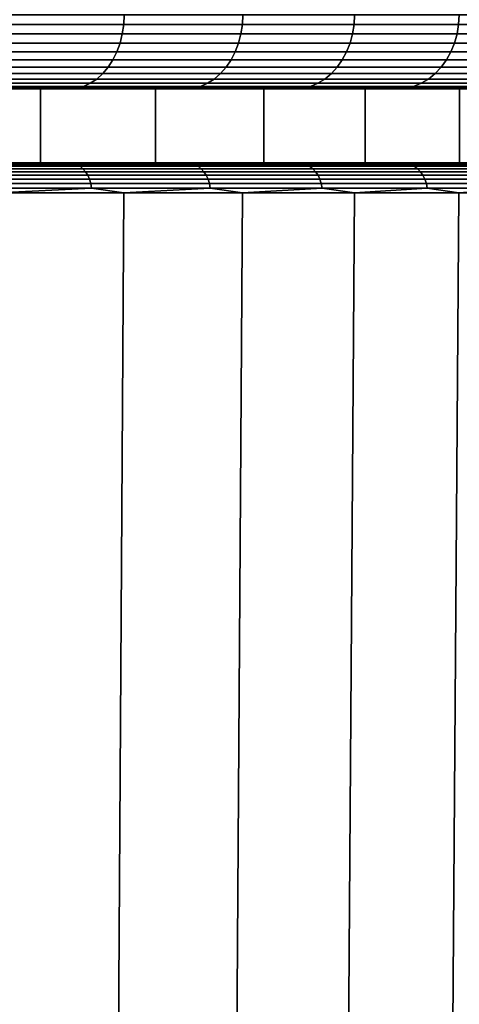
# Model space of a CAD drawing. Header units: metres. Extents: x -109 to 109, y -100 to 58.
# Tile 243 of 256: x 17.82 to 20.79, y -69.38 to -62.73. Entities that reach past the tile are written whole.
import ezdxf

# ---------------------------------------------------------------- set-up
doc = ezdxf.new("R2010")
doc.units = ezdxf.units.M
doc.layers.add('solid_21_062_100_XXX', color=7, linetype='CONTINUOUS')

msp = doc.modelspace()

# ---------------------------------------------------------------- linework, layer by layer
at = {"layer": 'solid_21_062_100_XXX'}
for points in [[(18.520672, -62.764614, -12.288728), (17.674706, -62.764614, -13.177274), (17.67767, -62.700001, -13.180239), (18.523779, -62.700001, -12.291543)], [(17.674706, -62.764614, 22.172136), (18.520672, -62.764614, 21.283588), (18.523779, -62.700001, 21.286406), (17.67767, -62.700001, 22.1751)], [(19.32202, -62.764614, -11.359741), (18.520672, -62.764614, -12.288728), (18.523779, -62.700001, -12.291543), (19.325262, -62.700001, -11.362401)], [(18.520672, -62.764614, 21.283588), (19.32202, -62.764614, 20.354603), (19.325262, -62.700001, 20.357264), (18.523779, -62.700001, 21.286406)], [(20.07682, -62.764614, -10.392554), (19.32202, -62.764614, -11.359741), (19.325262, -62.700001, -11.362401), (20.080189, -62.700001, -10.395052)], [(19.32202, -62.764614, 20.354603), (20.07682, -62.764614, 19.387417), (20.080189, -62.700001, 19.389914), (19.325262, -62.700001, 20.357264)], [(20.783255, -62.764614, -9.389496), (20.07682, -62.764614, -10.392554), (20.080189, -62.700001, -10.395052), (20.786741, -62.700001, -9.391825)], [(20.07682, -62.764614, 19.387417), (20.783255, -62.764614, 18.384357), (20.786741, -62.700001, 18.386686), (20.080189, -62.700001, 19.389914)], [(21.439619, -62.764614, -8.352983), (20.783255, -62.764614, -9.389496), (20.786741, -62.700001, -9.391825), (21.443214, -62.700001, -8.355138)], [(20.783255, -62.764614, 18.384357), (21.439619, -62.764614, 17.347843), (21.443214, -62.700001, 17.349998), (20.786741, -62.700001, 18.386686)], [(18.520672, -62.764614, 21.283588), (17.674706, -62.764614, 22.172136), (17.66573, -62.828842, 22.16316), (18.511267, -62.828842, 21.275066)], [(17.674706, -62.764614, -13.177274), (18.520672, -62.764614, -12.288728), (18.511267, -62.828842, -12.280204), (17.66573, -62.828842, -13.168299)], [(19.32202, -62.764614, 20.354603), (18.520672, -62.764614, 21.283588), (18.511267, -62.828842, 21.275066), (19.312208, -62.828842, 20.346552)], [(18.520672, -62.764614, -12.288728), (19.32202, -62.764614, -11.359741), (19.312208, -62.828842, -11.351689), (18.511267, -62.828842, -12.280204)], [(20.07682, -62.764614, 19.387417), (19.32202, -62.764614, 20.354603), (19.312208, -62.828842, 20.346552), (20.066626, -62.828842, 19.379856)], [(19.32202, -62.764614, -11.359741), (20.07682, -62.764614, -10.392554), (20.066626, -62.828842, -10.384994), (19.312208, -62.828842, -11.351689)], [(20.783255, -62.764614, 18.384357), (20.07682, -62.764614, 19.387417), (20.066626, -62.828842, 19.379856), (20.772701, -62.828842, 18.377306)], [(20.07682, -62.764614, -10.392554), (20.783255, -62.764614, -9.389496), (20.772701, -62.828842, -9.382444), (20.066626, -62.828842, -10.384994)], [(21.439619, -62.764614, 17.347843), (20.783255, -62.764614, 18.384357), (20.772701, -62.828842, 18.377306), (21.428732, -62.828842, 17.341318)], [(20.783255, -62.764614, -9.389496), (21.439619, -62.764614, -8.352983), (21.428732, -62.828842, -8.346457), (20.772701, -62.828842, -9.382444)], [(18.511267, -62.828842, 21.275066), (17.66573, -62.828842, 22.16316), (17.650898, -62.890858, 22.148329), (18.495726, -62.890858, 21.260979)], [(17.66573, -62.828842, -13.168299), (18.511267, -62.828842, -12.280204), (18.495726, -62.890858, -12.266118), (17.650898, -62.890858, -13.153467)], [(19.312208, -62.828842, 20.346552), (18.511267, -62.828842, 21.275066), (18.495726, -62.890858, 21.260979), (19.295996, -62.890858, 20.333244)], [(18.511267, -62.828842, -12.280204), (19.312208, -62.828842, -11.351689), (19.295996, -62.890858, -11.338383), (18.495726, -62.890858, -12.266118)], [(20.066626, -62.828842, 19.379856), (19.312208, -62.828842, 20.346552), (19.295996, -62.890858, 20.333244), (20.049778, -62.890858, 19.367361)], [(19.312208, -62.828842, -11.351689), (20.066626, -62.828842, -10.384994), (20.049778, -62.890858, -10.372499), (19.295996, -62.890858, -11.338383)], [(20.772701, -62.828842, 18.377306), (20.066626, -62.828842, 19.379856), (20.049778, -62.890858, 19.367361), (20.75526, -62.890858, 18.365652)], [(20.066626, -62.828842, -10.384994), (20.772701, -62.828842, -9.382444), (20.75526, -62.890858, -9.370791), (20.049778, -62.890858, -10.372499)], [(21.428732, -62.828842, 17.341318), (20.772701, -62.828842, 18.377306), (20.75526, -62.890858, 18.365652), (21.410742, -62.890858, 17.330536)], [(20.772701, -62.828842, -9.382444), (21.428732, -62.828842, -8.346457), (21.410742, -62.890858, -8.335673), (20.75526, -62.890858, -9.370791)], [(18.495726, -62.890858, 21.260979), (17.650898, -62.890858, 22.148329), (17.630465, -62.949604, 22.127895), (18.474314, -62.949604, 21.241573)], [(17.650898, -62.890858, -13.153467), (18.495726, -62.890858, -12.266118), (18.474314, -62.949604, -12.246711), (17.630465, -62.949604, -13.133034)], [(19.295996, -62.890858, 20.333244), (18.495726, -62.890858, 21.260979), (18.474314, -62.949604, 21.241573), (19.273657, -62.949604, 20.314913)], [(18.495726, -62.890858, -12.266118), (19.295996, -62.890858, -11.338383), (19.273657, -62.949604, -11.32005), (18.474314, -62.949604, -12.246711)], [(20.049778, -62.890858, 19.367361), (19.295996, -62.890858, 20.333244), (19.273657, -62.949604, 20.314913), (20.026567, -62.949604, 19.350145)], [(19.295996, -62.890858, -11.338383), (20.049778, -62.890858, -10.372499), (20.026567, -62.949604, -10.355284), (19.273657, -62.949604, -11.32005)], [(20.75526, -62.890858, 18.365652), (20.049778, -62.890858, 19.367361), (20.026567, -62.949604, 19.350145), (20.731234, -62.949604, 18.349598)], [(20.049778, -62.890858, -10.372499), (20.75526, -62.890858, -9.370791), (20.731234, -62.949604, -9.354736), (20.026567, -62.949604, -10.355284)], [(21.410742, -62.890858, 17.330536), (20.75526, -62.890858, 18.365652), (20.731234, -62.949604, 18.349598), (21.385954, -62.949604, 17.31568)], [(20.75526, -62.890858, -9.370791), (21.410742, -62.890858, -8.335673), (21.385954, -62.949604, -8.320817), (20.731234, -62.949604, -9.354736)], [(18.474314, -62.949604, 21.241573), (17.630465, -62.949604, 22.127895), (17.604778, -63.00407, 22.102209), (18.447397, -63.00407, 21.217178)], [(17.630465, -62.949604, -13.133034), (18.474314, -62.949604, -12.246711), (18.447397, -63.00407, -12.222316), (17.604778, -63.00407, -13.107347)], [(19.273657, -62.949604, 20.314913), (18.474314, -62.949604, 21.241573), (18.447397, -63.00407, 21.217178), (19.245577, -63.00407, 20.291866)], [(18.474314, -62.949604, -12.246711), (19.273657, -62.949604, -11.32005), (19.245577, -63.00407, -11.297005), (18.447397, -63.00407, -12.222316)], [(20.026567, -62.949604, 19.350145), (19.273657, -62.949604, 20.314913), (19.245577, -63.00407, 20.291866), (19.997391, -63.00407, 19.328506)], [(19.273657, -62.949604, -11.32005), (20.026567, -62.949604, -10.355284), (19.997391, -63.00407, -10.333645), (19.245577, -63.00407, -11.297005)], [(20.731234, -62.949604, 18.349598), (20.026567, -62.949604, 19.350145), (19.997391, -63.00407, 19.328506), (20.701029, -63.00407, 18.329416)], [(20.026567, -62.949604, -10.355284), (20.731234, -62.949604, -9.354736), (20.701029, -63.00407, -9.334555), (19.997391, -63.00407, -10.333645)], [(21.385954, -62.949604, 17.31568), (20.731234, -62.949604, 18.349598), (20.701029, -63.00407, 18.329416), (21.354797, -63.00407, 17.297003)], [(20.731234, -62.949604, -9.354736), (21.385954, -62.949604, -8.320817), (21.354797, -63.00407, -8.302142), (20.701029, -63.00407, -9.334555)], [(18.447397, -63.00407, 21.217178), (17.604778, -63.00407, 22.102209), (17.57428, -63.053322, 22.071711), (18.41544, -63.053322, 21.188213)], [(17.604778, -63.00407, -13.107347), (18.447397, -63.00407, -12.222316), (18.41544, -63.053322, -12.193351), (17.57428, -63.053322, -13.076849)], [(19.245577, -63.00407, 20.291866), (18.447397, -63.00407, 21.217178), (18.41544, -63.053322, 21.188213), (19.212234, -63.053322, 20.264505)], [(18.447397, -63.00407, -12.222316), (19.245577, -63.00407, -11.297005), (19.212234, -63.053322, -11.269643), (18.41544, -63.053322, -12.193351)], [(19.997391, -63.00407, 19.328506), (19.245577, -63.00407, 20.291866), (19.212234, -63.053322, 20.264505), (19.962748, -63.053322, 19.302813)], [(19.245577, -63.00407, -11.297005), (19.997391, -63.00407, -10.333645), (19.962748, -63.053322, -10.307951), (19.212234, -63.053322, -11.269643)], [(20.701029, -63.00407, 18.329416), (19.997391, -63.00407, 19.328506), (19.962748, -63.053322, 19.302813), (20.665167, -63.053322, 18.305454)], [(19.997391, -63.00407, -10.333645), (20.701029, -63.00407, -9.334555), (20.665167, -63.053322, -9.310592), (19.962748, -63.053322, -10.307951)], [(21.354797, -63.00407, 17.297003), (20.701029, -63.00407, 18.329416), (20.665167, -63.053322, 18.305454), (21.317802, -63.053322, 17.27483)], [(20.701029, -63.00407, -9.334555), (21.354797, -63.00407, -8.302142), (21.317802, -63.053322, -8.279968), (20.665167, -63.053322, -9.310592)], [(18.378988, -63.096516, 21.155174), (17.539494, -63.096516, 22.036924), (17.501013, -63.132915, 21.998444), (18.338667, -63.132915, 21.118629)], [(17.539494, -63.096516, -13.042062), (18.378988, -63.096516, -12.160313), (18.338667, -63.132915, -12.123768), (17.501013, -63.132915, -13.003582)], [(18.41544, -63.053322, 21.188213), (17.57428, -63.053322, 22.071711), (17.539494, -63.096516, 22.036924), (18.378988, -63.096516, 21.155174)], [(17.57428, -63.053322, -13.076849), (18.41544, -63.053322, -12.193351), (18.378988, -63.096516, -12.160313), (17.539494, -63.096516, -13.042062)], [(19.174206, -63.096516, 20.233295), (18.378988, -63.096516, 21.155174), (18.338667, -63.132915, 21.118629), (19.132139, -63.132915, 20.198772)], [(18.378988, -63.096516, -12.160313), (19.174206, -63.096516, -11.238434), (19.132139, -63.132915, -11.203911), (18.338667, -63.132915, -12.123768)], [(19.212234, -63.053322, 20.264505), (18.41544, -63.053322, 21.188213), (18.378988, -63.096516, 21.155174), (19.174206, -63.096516, 20.233295)], [(18.41544, -63.053322, -12.193351), (19.212234, -63.053322, -11.269643), (19.174206, -63.096516, -11.238434), (18.378988, -63.096516, -12.160313)], [(19.923233, -63.096516, 19.273506), (19.174206, -63.096516, 20.233295), (19.132139, -63.132915, 20.198772), (19.879522, -63.132915, 19.241091)], [(19.174206, -63.096516, -11.238434), (19.923233, -63.096516, -10.278646), (19.879522, -63.132915, -10.246228), (19.132139, -63.132915, -11.203911)], [(19.962748, -63.053322, 19.302813), (19.212234, -63.053322, 20.264505), (19.174206, -63.096516, 20.233295), (19.923233, -63.096516, 19.273506)], [(19.212234, -63.053322, -11.269643), (19.962748, -63.053322, -10.307951), (19.923233, -63.096516, -10.278646), (19.174206, -63.096516, -11.238434)], [(20.624262, -63.096516, 18.278122), (19.923233, -63.096516, 19.273506), (19.879522, -63.132915, 19.241091), (20.579014, -63.132915, 18.247889)], [(19.923233, -63.096516, -10.278646), (20.624262, -63.096516, -9.28326), (20.579014, -63.132915, -9.253027), (19.879522, -63.132915, -10.246228)], [(20.665167, -63.053322, 18.305454), (19.962748, -63.053322, 19.302813), (19.923233, -63.096516, 19.273506), (20.624262, -63.096516, 18.278122)], [(19.962748, -63.053322, -10.307951), (20.665167, -63.053322, -9.310592), (20.624262, -63.096516, -9.28326), (19.923233, -63.096516, -10.278646)], [(21.275604, -63.096516, 17.249538), (20.624262, -63.096516, 18.278122), (20.579014, -63.132915, 18.247889), (21.22893, -63.132915, 17.221561)], [(20.624262, -63.096516, -9.28326), (21.275604, -63.096516, -8.254676), (21.22893, -63.132915, -8.2267), (20.579014, -63.132915, -9.253027)], [(21.317802, -63.053322, 17.27483), (20.665167, -63.053322, 18.305454), (20.624262, -63.096516, 18.278122), (21.275604, -63.096516, 17.249538)], [(20.665167, -63.053322, -9.310592), (21.317802, -63.053322, -8.279968), (21.275604, -63.096516, -8.254676), (20.624262, -63.096516, -9.28326)], [(18.295168, -63.161888, 21.079205), (17.459501, -63.161888, 21.956932), (17.415667, -63.182945, 21.913097), (18.249235, -63.182945, 21.037575)], [(17.459501, -63.161888, -12.96207), (18.295168, -63.161888, -12.084342), (18.249235, -63.182945, -12.042712), (17.415667, -63.182945, -12.918237)], [(18.338667, -63.132915, 21.118629), (17.501013, -63.132915, 21.998444), (17.459501, -63.161888, 21.956932), (18.295168, -63.161888, 21.079205)], [(17.501013, -63.132915, -13.003582), (18.338667, -63.132915, -12.123768), (18.295168, -63.161888, -12.084342), (17.459501, -63.161888, -12.96207)], [(19.08676, -63.161888, 20.16153), (18.295168, -63.161888, 21.079205), (18.249235, -63.182945, 21.037575), (19.038839, -63.182945, 20.122204)], [(18.295168, -63.161888, -12.084342), (19.08676, -63.161888, -11.166667), (19.038839, -63.182945, -11.127341), (18.249235, -63.182945, -12.042712)], [(19.132139, -63.132915, 20.198772), (18.338667, -63.132915, 21.118629), (18.295168, -63.161888, 21.079205), (19.08676, -63.161888, 20.16153)], [(18.338667, -63.132915, -12.123768), (19.132139, -63.132915, -11.203911), (19.08676, -63.161888, -11.166667), (18.295168, -63.161888, -12.084342)], [(19.832369, -63.161888, 19.206118), (19.08676, -63.161888, 20.16153), (19.038839, -63.182945, 20.122204), (19.782578, -63.182945, 19.169191)], [(19.08676, -63.161888, -11.166667), (19.832369, -63.161888, -10.211256), (19.782578, -63.182945, -10.174329), (19.038839, -63.182945, -11.127341)], [(19.879522, -63.132915, 19.241091), (19.132139, -63.132915, 20.198772), (19.08676, -63.161888, 20.16153), (19.832369, -63.161888, 19.206118)], [(19.132139, -63.132915, -11.203911), (19.879522, -63.132915, -10.246228), (19.832369, -63.161888, -10.211256), (19.08676, -63.161888, -11.166667)], [(20.530201, -63.161888, 18.215273), (19.832369, -63.161888, 19.206118), (19.782578, -63.182945, 19.169191), (20.478659, -63.182945, 18.180832)], [(19.832369, -63.161888, -10.211256), (20.530201, -63.161888, -9.22041), (20.478659, -63.182945, -9.185971), (19.782578, -63.182945, -10.174329)], [(20.579014, -63.132915, 18.247889), (19.879522, -63.132915, 19.241091), (19.832369, -63.161888, 19.206118), (20.530201, -63.161888, 18.215273)], [(19.879522, -63.132915, -10.246228), (20.579014, -63.132915, -9.253027), (20.530201, -63.161888, -9.22041), (19.832369, -63.161888, -10.211256)], [(21.178574, -63.161888, 17.19138), (20.530201, -63.161888, 18.215273), (20.478659, -63.182945, 18.180832), (21.125404, -63.182945, 17.15951)], [(20.530201, -63.161888, -9.22041), (21.178574, -63.161888, -8.196518), (21.125404, -63.182945, -8.164649), (20.478659, -63.182945, -9.185971)], [(21.22893, -63.132915, 17.221561), (20.579014, -63.132915, 18.247889), (20.530201, -63.161888, 18.215273), (21.178574, -63.161888, 17.19138)], [(20.579014, -63.132915, -9.253027), (21.22893, -63.132915, -8.2267), (21.178574, -63.161888, -8.196518), (20.530201, -63.161888, -9.22041)], [(17.958395, -63.200001, 20.773932), (18.152189, -63.200001, 20.951849), (17.322851, -63.200001, 21.822809), (17.138115, -63.200001, 21.6355)], [(17.958395, -63.200001, -11.779069), (17.138115, -63.200001, -12.640638), (17.32288, -63.200001, -12.827918), (18.15222, -63.200001, -11.956955)], [(17.958317, -63.700001, -11.779161), (17.138222, -63.700001, -12.64053), (17.138115, -63.200001, -12.640638), (17.958395, -63.200001, -11.779069)], [(17.138222, -63.700001, 21.635391), (17.958317, -63.700001, 20.774023), (17.958395, -63.200001, 20.773932), (17.138115, -63.200001, 21.6355)], [(18.20166, -63.195721, 20.994453), (17.370264, -63.195721, 21.867695), (17.322851, -63.200001, 21.822809), (18.152189, -63.200001, 20.951849)], [(18.20166, -63.195721, -11.999592), (18.15222, -63.200001, -11.956955), (17.32288, -63.200001, -12.827918), (17.370264, -63.195721, -12.872833)], [(18.249235, -63.182945, 21.037575), (17.415667, -63.182945, 21.913097), (17.370264, -63.195721, 21.867695), (18.20166, -63.195721, 20.994453)], [(17.415667, -63.182945, -12.918237), (18.249235, -63.182945, -12.042712), (18.20166, -63.195721, -11.999592), (17.370264, -63.195721, -12.872833)], [(18.735397, -63.700001, -10.878302), (17.958317, -63.700001, -11.779161), (17.958395, -63.200001, -11.779069), (18.735401, -63.200001, -10.878303)], [(17.958317, -63.700001, 20.774023), (18.735397, -63.700001, 19.873163), (18.735401, -63.200001, 19.873165), (17.958395, -63.200001, 20.773932)], [(18.735401, -63.200001, 19.873165), (18.937778, -63.200001, 20.041254), (18.152189, -63.200001, 20.951849), (17.958395, -63.200001, 20.773932)], [(18.735401, -63.200001, -10.878303), (17.958395, -63.200001, -11.779069), (18.15222, -63.200001, -11.956955), (18.937801, -63.200001, -11.046364)], [(18.989204, -63.195721, 20.081469), (18.20166, -63.195721, 20.994453), (18.152189, -63.200001, 20.951849), (18.937778, -63.200001, 20.041254)], [(18.989204, -63.195721, -11.086607), (18.937801, -63.200001, -11.046364), (18.15222, -63.200001, -11.956955), (18.20166, -63.195721, -11.999592)], [(19.038839, -63.182945, 20.122204), (18.249235, -63.182945, 21.037575), (18.20166, -63.195721, 20.994453), (18.989204, -63.195721, 20.081469)], [(18.249235, -63.182945, -12.042712), (19.038839, -63.182945, -11.127341), (18.989204, -63.195721, -11.086607), (18.20166, -63.195721, -11.999592)], [(19.467421, -63.700001, -9.940293), (18.735397, -63.700001, -10.878302), (18.735401, -63.200001, -10.878303), (19.467266, -63.200001, -9.940504)], [(18.735397, -63.700001, 19.873163), (19.467421, -63.700001, 18.935156), (19.467266, -63.200001, 18.935366), (18.735401, -63.200001, 19.873165)], [(19.467266, -63.200001, 18.935366), (19.677734, -63.200001, 19.093208), (18.937778, -63.200001, 20.041254), (18.735401, -63.200001, 19.873165)], [(19.467266, -63.200001, -9.940504), (18.735401, -63.200001, -10.878303), (18.937801, -63.200001, -11.046364), (19.677752, -63.200001, -10.098322)], [(19.731005, -63.195721, 19.130941), (18.989204, -63.195721, 20.081469), (18.937778, -63.200001, 20.041254), (19.677734, -63.200001, 19.093208)], [(19.731005, -63.195721, -10.136079), (19.677752, -63.200001, -10.098322), (18.937801, -63.200001, -11.046364), (18.989204, -63.195721, -11.086607)], [(19.782578, -63.182945, 19.169191), (19.038839, -63.182945, 20.122204), (18.989204, -63.195721, 20.081469), (19.731005, -63.195721, 19.130941)], [(19.038839, -63.182945, -11.127341), (19.782578, -63.182945, -10.174329), (19.731005, -63.195721, -10.136079), (18.989204, -63.195721, -11.086607)], [(20.152246, -63.200001, 17.96277), (20.370274, -63.200001, 18.109995), (19.677734, -63.200001, 19.093208), (19.467266, -63.200001, 18.935366)], [(20.152246, -63.200001, -8.96791), (19.467266, -63.200001, -9.940504), (19.677752, -63.200001, -10.098322), (20.370295, -63.200001, -9.115103)], [(20.152159, -63.700001, -8.968045), (19.467421, -63.700001, -9.940293), (19.467266, -63.200001, -9.940504), (20.152246, -63.200001, -8.96791)], [(19.467421, -63.700001, 18.935156), (20.152159, -63.700001, 17.962908), (20.152246, -63.200001, 17.96277), (19.467266, -63.200001, 18.935366)], [(20.42527, -63.195721, 18.145161), (19.731005, -63.195721, 19.130941), (19.677734, -63.200001, 19.093208), (20.370274, -63.200001, 18.109995)], [(20.42527, -63.195721, -9.150298), (20.370295, -63.200001, -9.115103), (19.677752, -63.200001, -10.098322), (19.731005, -63.195721, -10.136079)], [(20.478659, -63.182945, 18.180832), (19.782578, -63.182945, 19.169191), (19.731005, -63.195721, 19.130941), (20.42527, -63.195721, 18.145161)], [(19.782578, -63.182945, -10.174329), (20.478659, -63.182945, -9.185971), (20.42527, -63.195721, -9.150298), (19.731005, -63.195721, -10.136079)], [(20.788742, -63.700001, -7.962773), (20.152159, -63.700001, -8.968045), (20.152246, -63.200001, -8.96791), (20.788687, -63.200001, -7.962862)], [(20.152159, -63.700001, 17.962908), (20.788742, -63.700001, 16.957634), (20.788687, -63.200001, 16.957724), (20.152246, -63.200001, 17.96277)], [(20.788687, -63.200001, 16.957724), (21.013723, -63.200001, 17.093996), (20.370274, -63.200001, 18.109995), (20.152246, -63.200001, 17.96277)], [(20.788687, -63.200001, -7.962862), (20.152246, -63.200001, -8.96791), (20.370295, -63.200001, -9.115103), (21.013744, -63.200001, -8.099099)], [(21.07033, -63.195721, 17.126499), (20.42527, -63.195721, 18.145161), (20.370274, -63.200001, 18.109995), (21.013723, -63.200001, 17.093996)], [(21.07033, -63.195721, -8.131639), (21.013744, -63.200001, -8.099099), (20.370295, -63.200001, -9.115103), (20.42527, -63.195721, -9.150298)], [(21.125404, -63.182945, 17.15951), (20.478659, -63.182945, 18.180832), (20.42527, -63.195721, 18.145161), (21.07033, -63.195721, 17.126499)], [(20.478659, -63.182945, -9.185971), (21.125404, -63.182945, -8.164649), (21.07033, -63.195721, -8.131639), (20.42527, -63.195721, -9.150298)], [(17.138222, -63.700001, -12.64053), (17.958317, -63.700001, -11.779161), (18.372902, -63.700001, -12.157583), (17.533451, -63.700001, -13.039134)], [(17.138222, -63.700001, 21.635391), (17.533455, -63.700001, 22.033991), (18.372906, -63.700001, 21.152441), (17.958317, -63.700001, 20.774023)], [(17.343658, -63.70245, -13.270502), (17.533451, -63.700001, -13.039134), (18.181833, -63.70245, -12.411823)], [(18.181833, -63.70245, 21.406685), (17.533455, -63.700001, 22.033991), (17.343658, -63.70245, 22.265364)], [(18.181833, -63.70245, 21.406685), (17.343658, -63.70245, 22.265364), (17.365112, -63.709827, 22.287344), (18.204325, -63.709827, 21.427603)], [(17.343658, -63.70245, -13.270502), (18.181833, -63.70245, -12.411823), (18.204325, -63.709827, -12.43274), (17.365112, -63.709827, -13.292482)], [(18.181833, -63.70245, -12.411823), (17.533451, -63.700001, -13.039134), (18.372902, -63.700001, -12.157583)], [(18.181833, -63.70245, 21.406685), (18.372906, -63.700001, 21.152441), (17.533455, -63.700001, 22.033991)], [(17.958317, -63.700001, -11.779161), (18.735397, -63.700001, -10.878302), (19.16807, -63.700001, -11.235915), (18.372902, -63.700001, -12.157583)], [(17.958317, -63.700001, 20.774023), (18.372906, -63.700001, 21.152441), (19.168074, -63.700001, 20.230772), (18.735397, -63.700001, 19.873163)], [(18.181833, -63.70245, -12.411823), (18.372902, -63.700001, -12.157583), (18.977545, -63.70245, -11.513651)], [(18.977545, -63.70245, 20.508512), (18.372906, -63.700001, 21.152441), (18.181833, -63.70245, 21.406685)], [(18.977545, -63.70245, 20.508512), (18.181833, -63.70245, 21.406685), (18.204325, -63.709827, 21.427603), (19.00102, -63.709827, 20.528318)], [(18.181833, -63.70245, -12.411823), (18.977545, -63.70245, -11.513651), (19.00102, -63.709827, -11.533458), (18.204325, -63.709827, -12.43274)], [(18.977545, -63.70245, -11.513651), (18.372902, -63.700001, -12.157583), (19.16807, -63.700001, -11.235915)], [(18.977545, -63.70245, 20.508512), (19.168074, -63.700001, 20.230772), (18.372906, -63.700001, 21.152441)], [(18.735397, -63.700001, -10.878302), (19.467421, -63.700001, -9.940293), (19.917044, -63.700001, -10.276345), (19.16807, -63.700001, -11.235915)], [(18.735397, -63.700001, 19.873163), (19.168074, -63.700001, 20.230772), (19.917048, -63.700001, 19.271202), (19.467421, -63.700001, 18.935156)], [(18.977545, -63.70245, -11.513651), (19.16807, -63.700001, -11.235915), (19.728931, -63.70245, -10.578084)], [(19.728931, -63.70245, 19.572947), (19.168074, -63.700001, 20.230772), (18.977545, -63.70245, 20.508512)], [(19.728931, -63.70245, 19.572947), (18.977545, -63.70245, 20.508512), (19.00102, -63.709827, 20.528318), (19.753338, -63.709827, 19.591595)], [(18.977545, -63.70245, -11.513651), (19.728931, -63.70245, -10.578084), (19.753338, -63.709827, -10.596733), (19.00102, -63.709827, -11.533458)], [(19.728931, -63.70245, -10.578084), (19.16807, -63.700001, -11.235915), (19.917044, -63.700001, -10.276345)], [(19.728931, -63.70245, 19.572947), (19.917048, -63.700001, 19.271202), (19.168074, -63.700001, 20.230772)], [(19.467421, -63.700001, -9.940293), (20.152159, -63.700001, -8.968045), (20.618036, -63.700001, -9.28116), (19.917044, -63.700001, -10.276345)], [(19.467421, -63.700001, 18.935156), (19.917048, -63.700001, 19.271202), (20.61804, -63.700001, 18.276016), (20.152159, -63.700001, 17.962908)], [(19.728931, -63.70245, -10.578084), (19.917044, -63.700001, -10.276345), (20.434242, -63.70245, -9.607308)], [(20.434242, -63.70245, 18.602169), (19.917048, -63.700001, 19.271202), (19.728931, -63.70245, 19.572947)], [(20.434242, -63.70245, 18.602169), (19.728931, -63.70245, 19.572947), (19.753338, -63.709827, 19.591595), (20.45952, -63.709827, 18.619617)], [(19.728931, -63.70245, -10.578084), (20.434242, -63.70245, -9.607308), (20.45952, -63.709827, -9.624757), (19.753338, -63.709827, -10.596733)], [(20.434242, -63.70245, -9.607308), (19.917044, -63.700001, -10.276345), (20.618036, -63.700001, -9.28116)], [(20.434242, -63.70245, 18.602169), (20.61804, -63.700001, 18.276016), (19.917048, -63.700001, 19.271202)], [(20.152159, -63.700001, -8.968045), (20.788742, -63.700001, -7.962773), (21.269358, -63.700001, -8.252761), (20.618036, -63.700001, -9.28116)], [(20.152159, -63.700001, 17.962908), (20.61804, -63.700001, 18.276016), (21.269361, -63.700001, 17.247618), (20.788742, -63.700001, 16.957634)], [(20.434242, -63.70245, -9.607308), (20.618036, -63.700001, -9.28116), (21.091827, -63.70245, -8.60359)], [(21.091827, -63.70245, 17.598452), (20.61804, -63.700001, 18.276016), (20.434242, -63.70245, 18.602169)], [(21.091827, -63.70245, 17.598452), (20.434242, -63.70245, 18.602169), (20.45952, -63.709827, 18.619617), (21.11792, -63.709827, 17.614658)], [(20.434242, -63.70245, -9.607308), (21.091827, -63.70245, -8.60359), (21.11792, -63.709827, -8.619797), (20.45952, -63.709827, -9.624757)], [(21.091827, -63.70245, -8.60359), (20.618036, -63.700001, -9.28116), (21.269358, -63.700001, -8.252761)], [(21.091827, -63.70245, 17.598452), (21.269361, -63.700001, 17.247618), (20.61804, -63.700001, 18.276016)], [(18.204325, -63.709827, 21.427603), (17.365112, -63.709827, 22.287344), (17.385489, -63.721951, 22.308218), (18.225685, -63.721951, 21.447468)], [(17.365112, -63.709827, -13.292482), (18.204325, -63.709827, -12.43274), (18.225685, -63.721951, -12.452606), (17.385489, -63.721951, -13.313356)], [(18.225685, -63.721951, 21.447468), (17.385489, -63.721951, 22.308218), (17.404278, -63.738514, 22.327467), (18.245382, -63.738514, 21.465786)], [(17.385489, -63.721951, -13.313356), (18.225685, -63.721951, -12.452606), (18.245382, -63.738514, -12.470924), (17.404278, -63.738514, -13.332605)], [(18.245382, -63.738514, 21.465786), (17.404278, -63.738514, 22.327467), (17.421009, -63.759106, 22.344608), (18.262924, -63.759106, 21.4821)], [(17.404278, -63.738514, -13.332605), (18.245382, -63.738514, -12.470924), (18.262924, -63.759106, -12.487238), (17.421009, -63.759106, -13.349747)], [(18.262924, -63.759106, 21.4821), (17.421009, -63.759106, 22.344608), (17.435268, -63.783215, 22.359217), (18.277872, -63.783215, 21.496)], [(17.421009, -63.759106, -13.349747), (18.262924, -63.759106, -12.487238), (18.277872, -63.783215, -12.50114), (17.435268, -63.783215, -13.364354)], [(19.00102, -63.709827, 20.528318), (18.204325, -63.709827, 21.427603), (18.225685, -63.721951, 21.447468), (19.023315, -63.721951, 20.547131)], [(18.204325, -63.709827, -12.43274), (19.00102, -63.709827, -11.533458), (19.023315, -63.721951, -11.552268), (18.225685, -63.721951, -12.452606)], [(19.023315, -63.721951, 20.547131), (18.225685, -63.721951, 21.447468), (18.245382, -63.738514, 21.465786), (19.043875, -63.738514, 20.564474)], [(18.225685, -63.721951, -12.452606), (19.023315, -63.721951, -11.552268), (19.043875, -63.738514, -11.569613), (18.245382, -63.738514, -12.470924)], [(19.043875, -63.738514, 20.564474), (18.245382, -63.738514, 21.465786), (18.262924, -63.759106, 21.4821), (19.062183, -63.759106, 20.579922)], [(18.245382, -63.738514, -12.470924), (19.043875, -63.738514, -11.569613), (19.062183, -63.759106, -11.58506), (18.262924, -63.759106, -12.487238)], [(19.062183, -63.759106, 20.579922), (18.262924, -63.759106, 21.4821), (18.277872, -63.783215, 21.496), (19.077785, -63.783215, 20.593084)], [(18.262924, -63.759106, -12.487238), (19.062183, -63.759106, -11.58506), (19.077785, -63.783215, -11.598223), (18.277872, -63.783215, -12.50114)], [(19.753338, -63.709827, 19.591595), (19.00102, -63.709827, 20.528318), (19.023315, -63.721951, 20.547131), (19.776516, -63.721951, 19.609306)], [(19.00102, -63.709827, -11.533458), (19.753338, -63.709827, -10.596733), (19.776516, -63.721951, -10.614445), (19.023315, -63.721951, -11.552268)], [(19.776516, -63.721951, 19.609306), (19.023315, -63.721951, 20.547131), (19.043875, -63.738514, 20.564474), (19.797888, -63.738514, 19.625639)], [(19.023315, -63.721951, -11.552268), (19.776516, -63.721951, -10.614445), (19.797888, -63.738514, -10.630776), (19.043875, -63.738514, -11.569613)], [(19.797888, -63.738514, 19.625639), (19.043875, -63.738514, 20.564474), (19.062183, -63.759106, 20.579922), (19.816923, -63.759106, 19.640182)], [(19.043875, -63.738514, -11.569613), (19.797888, -63.738514, -10.630776), (19.816923, -63.759106, -10.645321), (19.062183, -63.759106, -11.58506)], [(19.816923, -63.759106, 19.640182), (19.062183, -63.759106, 20.579922), (19.077785, -63.783215, 20.593084), (19.833143, -63.783215, 19.652576)], [(19.062183, -63.759106, -11.58506), (19.816923, -63.759106, -10.645321), (19.833143, -63.783215, -10.657715), (19.077785, -63.783215, -11.598223)], [(20.45952, -63.709827, 18.619617), (19.753338, -63.709827, 19.591595), (19.776516, -63.721951, 19.609306), (20.483528, -63.721951, 18.636189)], [(19.753338, -63.709827, -10.596733), (20.45952, -63.709827, -9.624757), (20.483528, -63.721951, -9.641327), (19.776516, -63.721951, -10.614445)], [(20.483528, -63.721951, 18.636189), (19.776516, -63.721951, 19.609306), (19.797888, -63.738514, 19.625639), (20.505665, -63.738514, 18.651468)], [(19.776516, -63.721951, -10.614445), (20.483528, -63.721951, -9.641327), (20.505665, -63.738514, -9.656607), (19.797888, -63.738514, -10.630776)], [(20.505665, -63.738514, 18.651468), (19.797888, -63.738514, 19.625639), (19.816923, -63.759106, 19.640182), (20.525377, -63.759106, 18.665077)], [(19.797888, -63.738514, -10.630776), (20.505665, -63.738514, -9.656607), (20.525377, -63.759106, -9.670215), (19.816923, -63.759106, -10.645321)], [(20.525377, -63.759106, 18.665077), (19.816923, -63.759106, 19.640182), (19.833143, -63.783215, 19.652576), (20.542177, -63.783215, 18.676672)], [(19.816923, -63.759106, -10.645321), (20.525377, -63.759106, -9.670215), (20.542177, -63.783215, -9.68181), (19.833143, -63.783215, -10.657715)], [(21.11792, -63.709827, 17.614658), (20.45952, -63.709827, 18.619617), (20.483528, -63.721951, 18.636189), (21.142698, -63.721951, 17.630051)], [(20.45952, -63.709827, -9.624757), (21.11792, -63.709827, -8.619797), (21.142698, -63.721951, -8.635188), (20.483528, -63.721951, -9.641327)], [(21.142698, -63.721951, 17.630051), (20.483528, -63.721951, 18.636189), (20.505665, -63.738514, 18.651468), (21.165548, -63.738514, 17.644241)], [(20.483528, -63.721951, -9.641327), (21.142698, -63.721951, -8.635188), (21.165548, -63.738514, -8.649381), (20.505665, -63.738514, -9.656607)], [(21.165548, -63.738514, 17.644241), (20.505665, -63.738514, 18.651468), (20.525377, -63.759106, 18.665077), (21.185896, -63.759106, 17.656881)], [(20.505665, -63.738514, -9.656607), (21.165548, -63.738514, -8.649381), (21.185896, -63.759106, -8.66202), (20.525377, -63.759106, -9.670215)], [(21.185896, -63.759106, 17.656881), (20.525377, -63.759106, 18.665077), (20.542177, -63.783215, 18.676672), (21.203236, -63.783215, 17.667652)], [(20.525377, -63.759106, -9.670215), (21.185896, -63.759106, -8.66202), (21.203236, -63.783215, -8.672791), (20.542177, -63.783215, -9.68181)], [(18.277872, -63.783215, 21.496), (17.435268, -63.783215, 22.359217), (17.446699, -63.810234, 22.370926), (18.289854, -63.810234, 21.507145)], [(17.435268, -63.783215, -13.364354), (18.277872, -63.783215, -12.50114), (18.289854, -63.810234, -12.512282), (17.446699, -63.810234, -13.376063)], [(18.289854, -63.810234, 21.507145), (17.446699, -63.810234, 22.370926), (17.455013, -63.839497, 22.379444), (18.298571, -63.839497, 21.515251)], [(17.446699, -63.810234, -13.376063), (18.289854, -63.810234, -12.512282), (18.298571, -63.839497, -12.52039), (17.455013, -63.839497, -13.384583)], [(19.077785, -63.783215, 20.593084), (18.277872, -63.783215, 21.496), (18.289854, -63.810234, 21.507145), (19.090292, -63.810234, 20.603636)], [(18.277872, -63.783215, -12.50114), (19.077785, -63.783215, -11.598223), (19.090292, -63.810234, -11.608774), (18.289854, -63.810234, -12.512282)], [(19.090292, -63.810234, 20.603636), (18.289854, -63.810234, 21.507145), (18.298571, -63.839497, 21.515251), (19.09939, -63.839497, 20.611313)], [(18.289854, -63.810234, -12.512282), (19.090292, -63.810234, -11.608774), (19.09939, -63.839497, -11.616451), (18.298571, -63.839497, -12.52039)], [(19.833143, -63.783215, 19.652576), (19.077785, -63.783215, 20.593084), (19.090292, -63.810234, 20.603636), (19.846144, -63.810234, 19.662512)], [(19.077785, -63.783215, -11.598223), (19.833143, -63.783215, -10.657715), (19.846144, -63.810234, -10.667649), (19.090292, -63.810234, -11.608774)], [(19.846144, -63.810234, 19.662512), (19.090292, -63.810234, 20.603636), (19.09939, -63.839497, 20.611313), (19.855602, -63.839497, 19.669739)], [(19.090292, -63.810234, -11.608774), (19.846144, -63.810234, -10.667649), (19.855602, -63.839497, -10.674877), (19.09939, -63.839497, -11.616451)], [(20.542177, -63.783215, 18.676672), (19.833143, -63.783215, 19.652576), (19.846144, -63.810234, 19.662512), (20.555645, -63.810234, 18.685968)], [(19.833143, -63.783215, -10.657715), (20.542177, -63.783215, -9.68181), (20.555645, -63.810234, -9.691106), (19.846144, -63.810234, -10.667649)], [(20.555645, -63.810234, 18.685968), (19.846144, -63.810234, 19.662512), (19.855602, -63.839497, 19.669739), (20.565441, -63.839497, 18.69273)], [(19.846144, -63.810234, -10.667649), (20.555645, -63.810234, -9.691106), (20.565441, -63.839497, -9.697868), (19.855602, -63.839497, -10.674877)], [(21.203236, -63.783215, 17.667652), (20.542177, -63.783215, 18.676672), (20.555645, -63.810234, 18.685968), (21.217136, -63.810234, 17.676287)], [(20.542177, -63.783215, -9.68181), (21.203236, -63.783215, -8.672791), (21.217136, -63.810234, -8.681424), (20.555645, -63.810234, -9.691106)], [(21.217136, -63.810234, 17.676287), (20.555645, -63.810234, 18.685968), (20.565441, -63.839497, 18.69273), (21.227249, -63.839497, 17.682568)], [(20.555645, -63.810234, -9.691106), (21.217136, -63.810234, -8.681424), (21.227249, -63.839497, -8.687705), (20.565441, -63.839497, -9.697868)], [(18.298571, -63.839497, 21.515251), (17.455013, -63.839497, 22.379444), (17.460007, -63.870266, 22.38456), (18.303806, -63.870266, 21.520121)], [(17.455013, -63.839497, -13.384583), (18.298571, -63.839497, -12.52039), (18.303806, -63.870266, -12.525258), (17.460007, -63.870266, -13.389698)], [(18.303806, -63.870266, 21.520121), (17.460007, -63.870266, 22.38456), (17.676414, -63.901745, 22.173866)], [(17.460007, -63.870266, -13.389698), (18.303806, -63.870266, -12.525258), (17.676414, -63.901745, -13.179004)], [(17.676414, -63.901745, -13.179004), (18.522465, -63.901745, -12.290371), (18.441612, -76.406158, -12.217083), (17.599251, -76.406158, -13.101843)], [(18.522465, -63.901745, 21.285233), (17.676414, -63.901745, 22.173866), (17.599251, -76.406158, 22.096704), (18.441612, -76.406158, 21.211945)], [(18.303806, -63.870266, 21.520121), (17.676414, -63.901745, 22.173866), (18.522465, -63.901745, 21.285233)], [(18.303806, -63.870266, -12.525258), (18.522465, -63.901745, -12.290371), (17.676414, -63.901745, -13.179004)], [(19.09939, -63.839497, 20.611313), (18.298571, -63.839497, 21.515251), (18.303806, -63.870266, 21.520121), (19.104855, -63.870266, 20.615923)], [(18.298571, -63.839497, -12.52039), (19.09939, -63.839497, -11.616451), (19.104855, -63.870266, -11.62106), (18.303806, -63.870266, -12.525258)], [(19.104855, -63.870266, 20.615923), (18.303806, -63.870266, 21.520121), (18.522465, -63.901745, 21.285233)], [(18.303806, -63.870266, -12.525258), (19.104855, -63.870266, -11.62106), (18.522465, -63.901745, -12.290371)], [(18.522465, -63.901745, -12.290371), (19.323893, -63.901745, -11.361294), (19.239548, -76.406158, -11.292054), (18.441612, -76.406158, -12.217083)], [(19.323893, -63.901745, 20.356155), (18.522465, -63.901745, 21.285233), (18.441612, -76.406158, 21.211945), (19.23955, -76.406158, 20.286915)], [(19.104855, -63.870266, 20.615923), (18.522465, -63.901745, 21.285233), (19.323893, -63.901745, 20.356155)], [(19.104855, -63.870266, -11.62106), (19.323893, -63.901745, -11.361294), (18.522465, -63.901745, -12.290371)], [(19.855602, -63.839497, 19.669739), (19.09939, -63.839497, 20.611313), (19.104855, -63.870266, 20.615923), (19.861282, -63.870266, 19.67408)], [(19.09939, -63.839497, -11.616451), (19.855602, -63.839497, -10.674877), (19.861282, -63.870266, -10.679218), (19.104855, -63.870266, -11.62106)], [(19.861282, -63.870266, 19.67408), (19.104855, -63.870266, 20.615923), (19.323893, -63.901745, 20.356155)], [(19.104855, -63.870266, -11.62106), (19.861282, -63.870266, -10.679218), (19.323893, -63.901745, -11.361294)], [(19.323893, -63.901745, -11.361294), (20.078768, -63.901745, -10.394012), (19.991131, -76.406158, -10.328989), (19.239548, -76.406158, -11.292054)], [(20.078768, -63.901745, 19.388874), (19.323893, -63.901745, 20.356155), (19.23955, -76.406158, 20.286915), (19.991133, -76.406158, 19.323849)], [(19.861282, -63.870266, 19.67408), (19.323893, -63.901745, 20.356155), (20.078768, -63.901745, 19.388874)], [(19.861282, -63.870266, -10.679218), (20.078768, -63.901745, -10.394012), (19.323893, -63.901745, -11.361294)], [(20.565441, -63.839497, 18.69273), (19.855602, -63.839497, 19.669739), (19.861282, -63.870266, 19.67408), (20.571325, -63.870266, 18.696791)], [(19.855602, -63.839497, -10.674877), (20.565441, -63.839497, -9.697868), (20.571325, -63.870266, -9.701929), (19.861282, -63.870266, -10.679218)], [(20.571325, -63.870266, 18.696791), (19.861282, -63.870266, 19.67408), (20.078768, -63.901745, 19.388874)], [(19.861282, -63.870266, -10.679218), (20.571325, -63.870266, -9.701929), (20.078768, -63.901745, -10.394012)], [(20.078768, -63.901745, -10.394012), (20.785271, -63.901745, -9.390856), (20.694551, -76.406158, -9.330208), (19.991131, -76.406158, -10.328989)], [(20.785271, -63.901745, 18.385717), (20.078768, -63.901745, 19.388874), (19.991133, -76.406158, 19.323849), (20.694551, -76.406158, 18.325069)], [(20.571325, -63.870266, 18.696791), (20.078768, -63.901745, 19.388874), (20.785271, -63.901745, 18.385717)], [(20.571325, -63.870266, -9.701929), (20.785271, -63.901745, -9.390856), (20.078768, -63.901745, -10.394012)], [(21.227249, -63.839497, 17.682568), (20.565441, -63.839497, 18.69273), (20.571325, -63.870266, 18.696791), (21.23332, -63.870266, 17.686338)], [(20.565441, -63.839497, -9.697868), (21.227249, -63.839497, -8.687705), (21.23332, -63.870266, -8.691478), (20.571325, -63.870266, -9.701929)], [(21.23332, -63.870266, 17.686338), (20.571325, -63.870266, 18.696791), (20.785271, -63.901745, 18.385717)], [(20.571325, -63.870266, -9.701929), (21.23332, -63.870266, -8.691478), (20.785271, -63.901745, -9.390856)], [(20.785271, -63.901745, -9.390856), (21.4417, -63.901745, -8.354241), (21.348114, -76.406158, -8.298119), (20.694551, -76.406158, -9.330208)], [(21.4417, -63.901745, 17.349102), (20.785271, -63.901745, 18.385717), (20.694551, -76.406158, 18.325069), (21.348114, -76.406158, 17.29298)], [(21.23332, -63.870266, 17.686338), (20.785271, -63.901745, 18.385717), (21.4417, -63.901745, 17.349102)], [(21.23332, -63.870266, -8.691478), (21.4417, -63.901745, -8.354241), (20.785271, -63.901745, -9.390856)]]:
    msp.add_3dface(points, dxfattribs=at)

doc.saveas('drawing.dxf')
